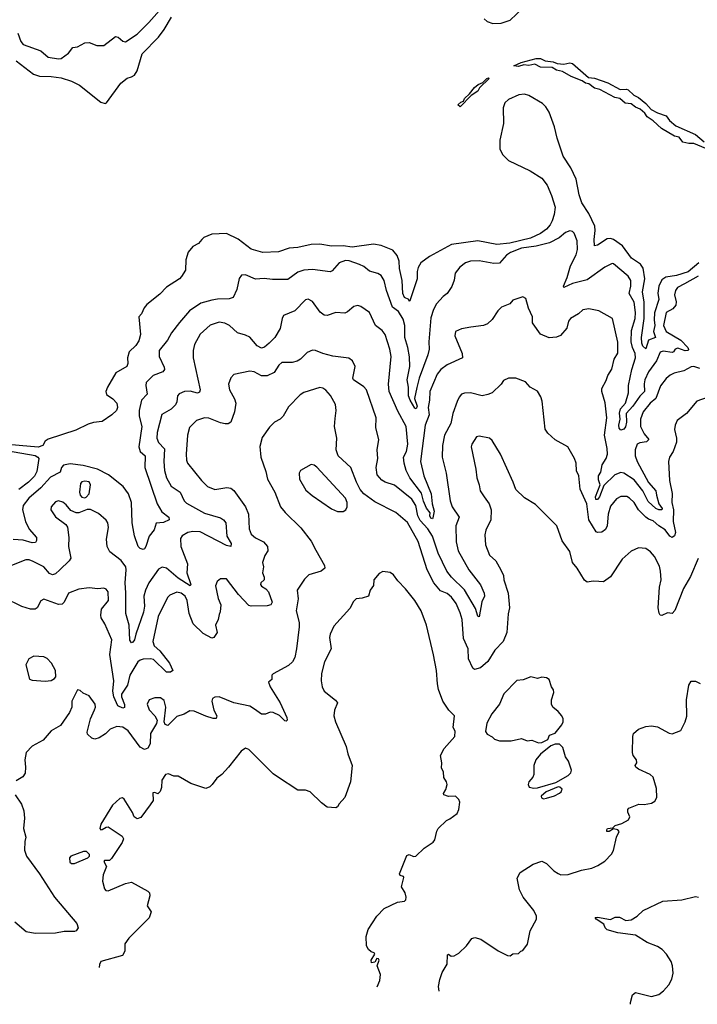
# Model space of a CAD drawing. Extents: x 1245432 to 1420865, y 606325 to 671314.
# Tile 89 of 256: x 1307060 to 1311698, y 613882 to 620618. Entities that reach past the tile are written whole.
import ezdxf

# ---------------------------------------------------------------- set-up
doc = ezdxf.new("R2010")
doc.units = 0

msp = doc.modelspace()

# ---------------------------------------------------------------- linework, layer by layer
at = {"layer": '0CON20XD'}
for points in [[(1307048.1, 620525), (1307068.6, 620468.6), (1307085, 620449.4), (1307205.3, 620405.3), (1307255, 620361.9), (1307325, 620351.1), (1307345, 620353.3), (1307395, 620388.2), (1307425, 620426.9), (1307455, 620431.8), (1307505, 620459.5), (1307535, 620462.5), (1307587.7, 620442.3), (1307635, 620442.5), (1307715, 620502.5), (1307735, 620498), (1307765, 620472), (1307785, 620465.7), (1307865, 620520), (1307945, 620599.1), (1308068.6, 620741.4)], [(1310355.7, 620594.3), (1310417.1, 620615), (1310503.6, 620696.4)], [(1307037.1, 620337.1), (1307155, 620245.8), (1307195, 620231.2), (1307275, 620229.7), (1307345, 620220.5), (1307415, 620197.1), (1307469.8, 620169.8), (1307615, 620054.2), (1307645, 620043.8), (1307655, 620050), (1307752, 620185), (1307795, 620218.1), (1307825, 620228.1), (1307845, 620238.6), (1307865, 620268.8), (1307899.5, 620385), (1308011, 620499), (1308049.3, 620550.7), (1308098.8, 620635)], [(1310239.2, 620625), (1310259.2, 620605), (1310298.3, 620591.7), (1310355.7, 620594.3)], [(1311757.3, 619737.3), (1311675, 619770.6), (1311640.2, 619770.2), (1311599.5, 619779.5), (1311574.2, 619814.2), (1311541.4, 619821.4), (1311452.9, 619872.9), (1311397.1, 619927.1), (1311353.9, 619953.9), (1311338.2, 619978.2), (1311306.3, 620006.3), (1311275, 620019.1), (1311245, 620043.1), (1311205, 620046.4), (1311168.6, 620078.6), (1311132.9, 620085), (1311031.2, 620141.2), (1310995, 620149.5), (1310955, 620179.2), (1310933.3, 620183.3), (1310910.9, 620200.9), (1310835, 620230.5), (1310775, 620264.8), (1310735, 620271.7), (1310705, 620290), (1310625, 620294.1), (1310585, 620312.9), (1310545, 620304.6), (1310511.1, 620308.9), (1310475, 620298), (1310441.7, 620301.7), (1310493.3, 620325), (1310595, 620351.5), (1310625, 620352.9), (1310656.5, 620336.5), (1310710.9, 620329.1)], [(1310710.9, 620329.1), (1310738.7, 620318.7), (1310785, 620314.5), (1310825, 620323.3), (1310845, 620319.5), (1310952.4, 620222.4), (1310995, 620217.7), (1311085, 620186.1), (1311170.7, 620140.7), (1311213.6, 620143.6), (1311225, 620138.5), (1311262.9, 620102.9), (1311296.2, 620086.2), (1311345, 620044.6), (1311383.1, 620003.1), (1311425, 619980), (1311485, 619960), (1311508.9, 619928.9), (1311551.2, 619891.2), (1311685, 619833.4), (1311745, 619781.4)], [(1310075, 620022.5), (1310060, 620035), (1310080, 620055), (1310098.3, 620061.7), (1310105, 620080), (1310140, 620110), (1310173.3, 620155), (1310197.5, 620175), (1310231.2, 620188.8), (1310257.5, 620215), (1310269.3, 620219.3), (1310272.5, 620215), (1310208, 620152), (1310195, 620130), (1310150, 620100), (1310075, 620022.5)], [(1311708.4, 618955), (1311635, 618892.5), (1311555, 618867.7), (1311483.3, 618856.7), (1311455, 618838.8), (1311434.6, 618795), (1311427.8, 618747.8), (1311434.2, 618705), (1311405, 618613.3), (1311401.9, 618565), (1311407.1, 618525), (1311397.9, 618485), (1311411.8, 618445), (1311365.1, 618424.9), (1311345, 618366), (1311325, 618384.6), (1311318.1, 618405), (1311316.6, 618445), (1311334.8, 618575), (1311333.6, 618685), (1311324.1, 618755.9), (1311338, 618845), (1311327.9, 618917.9), (1311309, 618945), (1311247.4, 618987.4), (1311185, 619070.2), (1311125, 619114.4), (1311105, 619120.3), (1311081.8, 619118.2), (1311015, 619074.6), (1310995, 619070), (1310991.2, 619115), (1311000, 619175), (1310996.1, 619205), (1310955, 619292.3), (1310907.4, 619365), (1310889.5, 619419.5), (1310867.9, 619527.9), (1310833.2, 619605), (1310780.3, 619685), (1310738.6, 619808.6), (1310721.6, 619885), (1310684.7, 619985), (1310661.8, 620021.8), (1310638.9, 620045), (1310545, 620099.8), (1310515, 620108.1), (1310476.9, 620103.1), (1310405, 620071.9), (1310380.9, 620049.1), (1310369.5, 620015), (1310371.7, 619908.3), (1310346.7, 619795), (1310345.5, 619735), (1310364.6, 619695), (1310405, 619654.5), (1310554.4, 619584.4), (1310635, 619532.9), (1310671.6, 619485), (1310701.2, 619415), (1310724.4, 619335), (1310719, 619285), (1310705, 619241.1), (1310691.9, 619215), (1310665.4, 619184.6), (1310625.6, 619154.4), (1310555.6, 619124.4), (1310415, 619089.7), (1310325, 619080.8), (1310195, 619106.1), (1310015, 619079.4), (1309865, 618999.2), (1309806.2, 618953.8), (1309788.3, 618921.7), (1309781.2, 618895), (1309779.6, 618845), (1309730, 618695), (1309725, 618692.5), (1309723, 618703), (1309695, 618717.3), (1309683.6, 618745), (1309677.6, 618835), (1309659.8, 618915), (1309656.5, 618966.5), (1309644.4, 619004.4), (1309615, 619041.6), (1309535, 619072.6), (1309482.3, 619082.3), (1309335, 619062.1), (1309275, 619070.5), (1309195, 619068.4), (1309115, 619081.4), (1309055, 619080.3), (1308965, 619059.5), (1308905, 619056.2), (1308830.8, 619029.2), (1308725, 619025.3), (1308645, 619048), (1308555, 619116.6), (1308475, 619156.4), (1308375, 619151.4), (1308321.1, 619128.9), (1308305.7, 619114.3), (1308284.1, 619085.9), (1308245, 619066.7), (1308213.1, 619026.9), (1308197.1, 618975), (1308194.5, 618905.5), (1308168.3, 618861.7), (1308153.6, 618846.4), (1308065, 618789.4), (1308019.5, 618740.5), (1307931.1, 618668.9), (1307912.2, 618647.8), (1307893.1, 618605), (1307875.5, 618584.5), (1307886.8, 618465), (1307875, 618420.6), (1307855, 618390), (1307810.2, 618345), (1307798.9, 618305), (1307800, 618265), (1307794, 618246), (1307718.4, 618201.6), (1307661.1, 618105), (1307650.3, 618075), (1307654.4, 618055), (1307696.8, 618025), (1307724.6, 617995), (1307730.3, 617965), (1307721.9, 617945), (1307691.7, 617915), (1307625, 617868.8), (1307565, 617862.8), (1307529.7, 617850.3), (1307445, 617809.1), (1307255, 617748), (1307235.5, 617735), (1307218.9, 617705), (1307186.4, 617693.6), (1306846.8, 617723.2)], [(1311705, 618864.4), (1311609.4, 618810.6), (1311562.5, 618785), (1311548.6, 618765), (1311542.9, 618735), (1311553.1, 618686.9), (1311550.4, 618665), (1311529.6, 618640.4), (1311484.5, 618615), (1311467.1, 618525), (1311485, 618484.6), (1311585.6, 618425.6), (1311633.8, 618375), (1311638.6, 618361.4), (1311635.2, 618354.8), (1311615, 618353.3), (1311565, 618370.4), (1311547.6, 618365), (1311535, 618345.4), (1311525, 618341.1), (1311465, 618349.5), (1311445, 618343.6), (1311419.8, 618285), (1311365, 618209.7), (1311339.1, 618155), (1311333.4, 618126.6), (1311336.4, 618073.6), (1311305, 618043.5), (1311257.4, 617975), (1311212, 617925), (1311214, 617865), (1311206.2, 617833.8), (1311195, 617816.7), (1311175, 617810), (1311163.3, 617823.3), (1311160.9, 617845), (1311170.5, 617885), (1311165.7, 617925.7), (1311173.5, 617956.5), (1311206.9, 617995), (1311227.3, 618065), (1311226.8, 618115), (1311250, 618225), (1311275.7, 618305), (1311272.5, 618335), (1311254, 618375), (1311245.5, 618415), (1311247.8, 618492.2), (1311272.7, 618575), (1311274.2, 618615), (1311266.5, 618685), (1311230.7, 618745), (1311243.9, 618795), (1311243.9, 618833.9), (1311225, 618862.9), (1311125, 618948.8), (1311115, 618950), (1311066.2, 618925), (1310945, 618837.3), (1310845, 618813.2), (1310785, 618786.2), (1310781.5, 618795), (1310808.5, 618855), (1310830.8, 618935), (1310869.6, 619010.4), (1310878, 619045), (1310875.6, 619105), (1310855, 619158.8), (1310845, 619170), (1310825, 619174.2), (1310795, 619163.3), (1310753.1, 619125), (1310687.3, 619092.7), (1310595, 619068.7), (1310495, 619054.5), (1310419.5, 619025), (1310392.5, 619007.5), (1310345, 618953.6), (1310305, 618949.1), (1310205, 618968.2), (1310145, 618965.5), (1310112.5, 618955), (1310073.1, 618925), (1310040, 618885), (1310034.2, 618835.8), (1310017, 618793), (1309986, 618745), (1309959.2, 618725), (1309912.9, 618675), (1309891.8, 618635), (1309875, 618577.5), (1309860.9, 618415), (1309862.9, 618365), (1309854.4, 618325.6), (1309793.8, 618165), (1309777.5, 618102.5), (1309762.7, 618027.3), (1309781.2, 617975), (1309775, 617956.5), (1309765, 617961.1), (1309732.7, 618015), (1309722.5, 618045), (1309721.4, 618105), (1309711.4, 618155), (1309729.4, 618245), (1309727.3, 618312.7), (1309717, 618375), (1309695.7, 618445), (1309696.8, 618525), (1309685, 618569.4), (1309652.1, 618622.1), (1309611.3, 618651.3), (1309570.4, 618765), (1309554.5, 618835), (1309535, 618867.1), (1309512, 618882), (1309455, 618898.6), (1309415, 618930), (1309385, 618944.4), (1309315, 618968.5), (1309290.9, 618970.9), (1309247.5, 618955), (1309199.1, 618900.9), (1309185, 618892.5), (1309065, 618910), (1309005, 618905.5), (1308965, 618890.6), (1308895, 618840.5), (1308789.8, 618839.8), (1308732.8, 618847.2), (1308675, 618843.6), (1308605, 618873.1), (1308579.1, 618870.9), (1308562.4, 618847.6), (1308547.2, 618772.8), (1308521.4, 618718.6), (1308495, 618708.1), (1308415, 618707.1), (1308375, 618700.4), (1308300.1, 618679.9), (1308223.5, 618626.5), (1308153.6, 618546.4), (1308098.9, 618475), (1308071.9, 618425), (1308015.7, 618355), (1308014.4, 618315), (1308049.7, 618240.3), (1308051.1, 618225), (1308039.9, 618210.1), (1307974.4, 618185), (1307926.9, 618135), (1307924.4, 618115), (1307932.8, 618057.2), (1307892.9, 618015), (1307876.9, 617945), (1307878, 617905), (1307895.8, 617835), (1307874.8, 617695), (1307883.7, 617665), (1307918.1, 617635), (1307917.3, 617555), (1308000.4, 617305), (1308032.3, 617252.3), (1308080, 617215), (1308082.9, 617197.1), (1308045, 617178), (1307995, 617173.3), (1307981.4, 617128.6), (1307945.6, 617084.4), (1307924, 617015), (1307915, 616998.8), (1307905, 616994), (1307885, 617000), (1307872, 617015), (1307846.7, 617086.7), (1307837.5, 617137.5), (1307829.3, 617175), (1307824.7, 617314.7), (1307804.5, 617375), (1307767.4, 617425), (1307669, 617505), (1307592.5, 617542.5), (1307495, 617568.5), (1307405, 617580.1), (1307359.6, 617570.4), (1307346.9, 617555), (1307337.1, 617522.9), (1307271.3, 617488.7), (1307204.2, 617415), (1307122.6, 617345), (1307083.8, 617295), (1307079.3, 617265), (1307100, 617185), (1307125, 617133.3), (1307174.3, 617075), (1307175.8, 617054.2), (1307169.2, 617040.8), (1307145, 617039.6), (1307085, 617057.3), (1307015, 617061.1)], [(1310147.5, 618515), (1310085, 618504.2), (1310044.2, 618485), (1310039.4, 618455), (1310089.2, 618335), (1310090, 618305), (1309985, 618257.9), (1309942.2, 618225), (1309918, 618192), (1309867.3, 618075), (1309865.4, 618015), (1309855.4, 617965), (1309863.4, 617915), (1309835, 617844), (1309802.6, 617595), (1309826.8, 617496.8), (1309875.8, 617375), (1309883.9, 617305), (1309897.7, 617255), (1309888.7, 617211.3), (1309885, 617204.3), (1309875, 617207.5), (1309867.3, 617225), (1309869.6, 617245), (1309845, 617276.1), (1309823.4, 617323.4), (1309809.5, 617379.5), (1309730, 617485), (1309704.8, 617534.8), (1309690.6, 617585), (1309688, 617625), (1309707.3, 617665), (1309716.5, 617715), (1309704.6, 617835), (1309649.1, 617939.1), (1309590, 618075), (1309583.4, 618125), (1309603.8, 618315), (1309594.1, 618365), (1309561.2, 618465), (1309541.9, 618491.9), (1309494.5, 618525), (1309453.9, 618613.9), (1309395, 618655.8), (1309375, 618662), (1309347.5, 618655), (1309305, 618618.8), (1309285, 618610), (1309225, 618615.8), (1309165, 618594.2), (1309145, 618595.7), (1309117.6, 618617.6), (1309065, 618689.2), (1309035, 618705.8), (1309017.3, 618702.7), (1308943.8, 618626.2), (1308865.8, 618594.2), (1308855.8, 618574.2), (1308842.5, 618505), (1308806, 618445), (1308768.8, 618405), (1308735, 618378), (1308715, 618370.6), (1308685, 618387.1), (1308635, 618445.5), (1308605, 618460.5), (1308550.8, 618475), (1308495.8, 618525.8), (1308465, 618542.9), (1308425, 618548.8), (1308365, 618527.3), (1308295, 618466.7), (1308255.5, 618395), (1308247.3, 618355), (1308247.5, 618305), (1308296.4, 618085), (1308290, 618070), (1308276.6, 618063.4), (1308227.9, 618077.9), (1308187.5, 618075), (1308150.7, 618059.3), (1308141.4, 618045), (1308135.5, 618004.5), (1308126.2, 617983.8), (1308096.5, 617953.5), (1308033.3, 617916.7), (1308001.8, 617795), (1307999.5, 617755), (1308010.6, 617725), (1308052.4, 617682.4), (1308047.1, 617595), (1308051.3, 617535), (1308065.4, 617485), (1308096.9, 617426.9), (1308158.6, 617385), (1308186, 617326), (1308201.1, 617311.1), (1308325, 617242.9), (1308435, 617211.1), (1308455, 617197.5), (1308470.5, 617175), (1308478.9, 617085), (1308507.5, 617035), (1308505, 617014), (1308475, 617021.8), (1308295, 617114.4), (1308245, 617116.4), (1308210.7, 617109.3), (1308173.1, 617086.9), (1308161.9, 617068.1), (1308163.1, 617015), (1308207.7, 616895), (1308204.6, 616835), (1308231.2, 616755), (1308227.5, 616745), (1308145, 616796.6), (1308065, 616866.5), (1308035, 616872.7), (1308011.3, 616858.7), (1307943.6, 616765), (1307920.5, 616715), (1307910.6, 616675), (1307913.7, 616606.3), (1307908.3, 616565), (1307854.7, 616415), (1307846.7, 616375), (1307835, 616360), (1307824.3, 616354.3), (1307813.1, 616373.1), (1307808.4, 616475), (1307786.2, 616555), (1307787, 616697), (1307781.3, 616765), (1307790, 616855), (1307786, 616875), (1307755, 616918.5), (1307678.2, 616978.2), (1307658.5, 617015), (1307654.5, 617064.5), (1307667.8, 617145), (1307664.3, 617175), (1307652, 617195), (1307598.9, 617238.9), (1307545, 617266.2), (1307521.7, 617268.3), (1307465, 617244), (1307446.1, 617243.9), (1307410.4, 617260.4), (1307379.1, 617299.1), (1307355, 617317.8), (1307325, 617325.6), (1307305, 617320), (1307275.8, 617285), (1307273.1, 617265), (1307305, 617217.5), (1307376.7, 617165), (1307387.3, 617147.3), (1307395.6, 617075), (1307394.4, 617014.4), (1307410.5, 616935), (1307398.5, 616915), (1307335, 616853.6), (1307305, 616827.3), (1307285, 616819.6), (1307265, 616829.6), (1307224.5, 616875), (1307152.5, 616912.5), (1307125, 616923.3), (1307102.7, 616922.7), (1307005, 616884.2)], [(1311715, 618231.2), (1311675, 618244.4), (1311655.7, 618244.3), (1311606.7, 618215), (1311540.2, 618199.8), (1311513.4, 618186.6), (1311485, 618164), (1311446.4, 618113.6), (1311413.7, 618026.3), (1311374.5, 617995), (1311327.8, 617935), (1311309.6, 617885), (1311308.5, 617835), (1311334.1, 617785), (1311366.7, 617745), (1311350.5, 617730.5), (1311305, 617724.1), (1311286.7, 617715), (1311272.3, 617675), (1311272, 617635), (1311287.4, 617595), (1311365, 617451.4), (1311413.9, 617395), (1311418.3, 617365), (1311435.2, 617305), (1311457, 617273), (1311454.4, 617265.6), (1311435.5, 617264.5), (1311415, 617273.4), (1311361.6, 617321.6), (1311325, 617395.7), (1311265, 617470.5), (1311195, 617515.9), (1311175, 617519.4), (1311134.5, 617505), (1311058.3, 617431.7), (1311029.7, 617355), (1311015, 617335.6), (1311002.7, 617335), (1311002.2, 617355), (1311032.5, 617435), (1311020.8, 617470.8), (1311022, 617498), (1311037.1, 617522.9), (1311046.1, 617573.9), (1311073.8, 617615), (1311083.6, 617645), (1311081.2, 617685), (1311061.8, 617775), (1311079.5, 617895), (1311067.7, 617997.7), (1311043.8, 618075), (1311043.8, 618095), (1311075, 618150), (1311086.4, 618183.6), (1311112, 618228), (1311128.9, 618295), (1311155, 618336.7), (1311155, 618412.5), (1311118.6, 618575), (1311025, 618625.6), (1310955, 618640.5), (1310915, 618632.5), (1310884, 618606), (1310830, 618575), (1310817.1, 618555), (1310805, 618507.5), (1310761.7, 618458.3), (1310735, 618445.7), (1310685, 618441.2), (1310625.7, 618465.7), (1310575, 618536.7), (1310570, 618545), (1310571.2, 618585), (1310542, 618645), (1310525, 618710), (1310505, 618722.5), (1310435, 618700), (1310415, 618673.3), (1310357.7, 618652.3), (1310332.7, 618627.3), (1310293, 618567), (1310262.1, 618537.9), (1310235, 618527.1), (1310147.5, 618515)], [(1311765, 618032.5), (1311695, 618009.4), (1311625, 617924), (1311560, 617875), (1311545.6, 617845), (1311541.1, 617815), (1311555.4, 617755.4), (1311555, 617727.5), (1311533.1, 617665), (1311508.1, 617625), (1311500.6, 617595), (1311508.5, 617465), (1311526.8, 617376.8), (1311524.2, 617315), (1311536.1, 617265), (1311534, 617185), (1311549.4, 617110.6), (1311543.1, 617086.9), (1311525, 617075.4), (1311510, 617085), (1311479, 617129), (1311435.9, 617155), (1311395, 617190.8), (1311365, 617200.5), (1311345, 617214.7), (1311295.3, 617265), (1311265, 617314.3), (1311235, 617344.4), (1311215, 617355.5), (1311175, 617355.6), (1311145, 617340), (1311105, 617290.8), (1311089.1, 617235), (1311080.4, 617155), (1311068.9, 617131.1), (1311045, 617112.5), (1311015, 617108.9), (1311005, 617114.4), (1310956.6, 617196.6), (1310942, 617305), (1310896.8, 617406.8), (1310888.1, 617498.1), (1310872.2, 617532.2), (1310868.2, 617585), (1310857.2, 617617.2), (1310811.2, 617695), (1310725, 617744.2), (1310675, 617790), (1310657.5, 617817.5), (1310637.3, 618007.3), (1310627.7, 618037.7), (1310605, 618077.5), (1310555, 618103.8), (1310521.7, 618141.7), (1310455, 618166), (1310405, 618166), (1310370.5, 618149.5), (1310356.7, 618125), (1310294.4, 618065.6), (1310265, 618054.3), (1310225, 618045.7), (1310145, 618064.4), (1310105, 618063.1), (1310085, 618055.8), (1310067.5, 618035), (1310054.5, 618005.5), (1310025.5, 617925), (1310011.5, 617855), (1309966.9, 617775), (1309954.5, 617704.5), (1309952.7, 617625), (1309979.5, 617515), (1310007, 617327), (1310020.5, 617285), (1310067.5, 617215), (1310045.5, 617154.5), (1310046.8, 617045), (1310060.7, 616985), (1310134.6, 616855), (1310215, 616752.5), (1310239.2, 616695), (1310240.5, 616675), (1310224.1, 616635.9), (1310205, 616532.5), (1310195, 616536.7), (1310179.6, 616589.6), (1310105, 616718.2), (1310014.8, 616804.8), (1309984.4, 616844.4), (1309925, 616968.9), (1309884.8, 617085), (1309853.3, 617135), (1309800.9, 617190.9), (1309786.4, 617225), (1309771, 617295), (1309745, 617338.5), (1309625, 617434.6), (1309561.2, 617455), (1309538.5, 617468.5), (1309507.8, 617505), (1309501.2, 617555), (1309510.4, 617615), (1309507.1, 617675), (1309519.4, 617745), (1309496.9, 617825), (1309500.4, 617895), (1309434.6, 618085), (1309415.8, 618105.8), (1309345.8, 618155), (1309340.6, 618165), (1309355.7, 618245), (1309338.8, 618285), (1309312.3, 618302.3), (1309204.1, 618315.9), (1309135, 618334.4), (1309085, 618355.7), (1309065, 618357.5), (1309027.8, 618342.2), (1308981.1, 618295), (1308958.4, 618281.6)], [(1308958.4, 618281.6), (1308925, 618273.3), (1308855, 618271.8), (1308835, 618254.5), (1308800.9, 618205), (1308755, 618180.9), (1308715, 618182), (1308665, 618209.1), (1308635, 618214.3), (1308525, 618190), (1308505, 618167.5), (1308490, 618125), (1308495.8, 618085), (1308530, 618025), (1308538.6, 617995), (1308529.4, 617935), (1308504.2, 617865), (1308487.2, 617852.8), (1308467.5, 617852.5), (1308435, 617859.6), (1308355, 617893.1), (1308325, 617894.6), (1308270, 617875), (1308222.3, 617827.7), (1308209.1, 617775), (1308198.5, 617645), (1308201.1, 617605), (1308209.4, 617585), (1308304.5, 617465), (1308345, 617424.5), (1308395, 617404.5), (1308477.1, 617417.1), (1308505, 617413.1), (1308525, 617397.1), (1308605.3, 617285.3), (1308625.5, 617235), (1308630.8, 617135), (1308645, 617098.1), (1308675, 617073.1), (1308728.6, 617045), (1308756.7, 617015), (1308757.8, 616985), (1308737.7, 616952.3), (1308722.2, 616905), (1308730, 616875), (1308721.2, 616835), (1308733.8, 616805), (1308733.8, 616785), (1308711.2, 616765), (1308709.2, 616755), (1308715, 616743.1), (1308745, 616725.6), (1308763.3, 616705), (1308787.3, 616632.7), (1308778.6, 616615), (1308755, 616608.8), (1308645.2, 616605.2), (1308629.6, 616609.6), (1308557.9, 616685), (1308475, 616793.8), (1308435, 616793.8), (1308411.2, 616775), (1308400.8, 616745), (1308419.3, 616659.3), (1308437.5, 616615), (1308433, 616567), (1308425, 616550), (1308418.9, 616515), (1308401.5, 616475), (1308411.8, 616425), (1308389.5, 616390.5), (1308375, 616387.3), (1308315, 616419.4), (1308248.1, 616485), (1308219.1, 616555), (1308207.3, 616645), (1308193.4, 616675), (1308165, 616694.7), (1308135, 616701.8), (1308087.9, 616682.1), (1308071.5, 616665), (1308008.5, 616535), (1307971.8, 616365), (1307980.5, 616335), (1308019.9, 616299.9), (1308085.3, 616215), (1308108.8, 616165), (1308092.5, 616155), (1308064.6, 616154.6), (1307975, 616240.6), (1307955, 616245.7), (1307905, 616242.6), (1307885, 616237.6), (1307867.9, 616225), (1307814.1, 616135), (1307798.7, 616065), (1307756.7, 616005), (1307757.1, 615985), (1307777.1, 615932.9), (1307778.3, 615911.7), (1307765, 615908.5), (1307731.9, 615925), (1307705, 615985.8), (1307698, 616025), (1307703.6, 616095), (1307677.3, 616275), (1307691.5, 616375), (1307643.3, 616485), (1307618.9, 616525), (1307614.4, 616545), (1307620, 616585), (1307666.9, 616645), (1307665.6, 616705), (1307652.1, 616722.1), (1307635, 616728.6), (1307595, 616725.6), (1307535, 616732.2), (1307465, 616723.1), (1307395, 616694.3), (1307365, 616634), (1307350.4, 616619.6), (1307325, 616617.9), (1307225, 616654), (1307205, 616643.3), (1307178.8, 616595), (1307165.7, 616584.3), (1307135, 616584.4), (1307075, 616603.1), (1306953, 616663)], [(1311705, 616931.2), (1311650.5, 616809.5), (1311603.5, 616726.5), (1311545, 616576.7), (1311525, 616556.7), (1311495, 616560), (1311455, 616541.2), (1311444.3, 616544.3), (1311437, 616557), (1311430.5, 616595), (1311438.5, 616735), (1311450.8, 616785), (1311446.5, 616846.5), (1311438.8, 616878.8), (1311405, 616946.2), (1311377.9, 616977.9), (1311345, 616999.4), (1311295, 617004.4), (1311245, 616981.9), (1311183.4, 616926.6), (1311103.1, 616806.9), (1311055, 616772.5), (1311025, 616773.8), (1310986.1, 616776.1), (1310945, 616770), (1310925, 616783.8), (1310876.9, 616865), (1310843.1, 616905), (1310825, 616980), (1310773.7, 617053.7), (1310736.6, 617156.6), (1310591.7, 617301.7), (1310516.4, 617346.4), (1310455, 617403.8), (1310438.8, 617455), (1310351.1, 617645), (1310295, 617738.8), (1310275, 617756.2), (1310205, 617768), (1310187.5, 617765), (1310155.8, 617715), (1310150.8, 617695), (1310183, 617543), (1310189.1, 617485), (1310205.8, 617435), (1310211.4, 617395), (1310240, 617355), (1310274.2, 617305), (1310287.1, 617265), (1310285, 617197.5), (1310251.4, 617125), (1310244.2, 617094.2), (1310249.4, 617025), (1310275.4, 616955.4), (1310318.8, 616915), (1310353.8, 616855), (1310370.8, 616815), (1310374.4, 616785), (1310404.5, 616695), (1310413.3, 616595), (1310404.4, 616554.4), (1310395.5, 616425), (1310369.6, 616365), (1310311.5, 616305), (1310265, 616227.5), (1310215.3, 616184.7), (1310172.9, 616172.9), (1310162.4, 616182.4), (1310131.8, 616245), (1310129.6, 616315), (1310098.6, 616385), (1310087.8, 616515), (1310075, 616560.8), (1310047.5, 616625), (1310015, 616668.5), (1309985, 616692.9), (1309939.7, 616709.7), (1309895.4, 616765), (1309849.2, 616855), (1309788, 617048), (1309715, 617179.2), (1309635, 617246.7), (1309490.4, 617320.4), (1309415.5, 617375), (1309391.5, 617405), (1309365.4, 617455), (1309326.5, 617555), (1309240.9, 617635), (1309226.2, 617675), (1309231.8, 617755), (1309213.8, 617835), (1309219.3, 617889.3), (1309227.3, 617945), (1309222.7, 617985), (1309186.4, 618046.4), (1309155, 618083.3), (1309135, 618097.1), (1309115, 618101.9), (1309005, 618067.5), (1308978.8, 618051.2), (1308900.5, 617969.5), (1308863.3, 617905), (1308843.3, 617885), (1308805, 617864), (1308769.7, 617830.3), (1308720.9, 617759.1), (1308702.7, 617697.3), (1308711.4, 617625), (1308745, 617526.7), (1308755.6, 617475), (1308807.1, 617385), (1308845.4, 617285.4), (1308876.2, 617246.2), (1308985, 617140.8), (1309055, 617050.8), (1309088, 616988), (1309147.1, 616885), (1309149.2, 616865), (1309123.3, 616845), (1309040.2, 616819.8), (1309010.2, 616789.8), (1308958.9, 616715), (1308965.4, 616655), (1308952.5, 616575), (1308972.2, 616495), (1308973.3, 616465), (1308955.3, 616314.7), (1308942.3, 616255), (1308926.4, 616225), (1308899.7, 616200.3), (1308795, 616143.3), (1308786.7, 616135), (1308786.7, 616105), (1308763.1, 616086.9), (1308774.4, 616055), (1308842.2, 615945), (1308887.5, 615845), (1308890, 615825), (1308885, 615818.8), (1308875, 615822.2), (1308838.6, 615858.6), (1308795, 615878.2), (1308775, 615880), (1308743.3, 615866.7), (1308716, 615866), (1308668.3, 615901.7), (1308635, 615921.4), (1308525, 615944.2), (1308425, 615985.8), (1308395, 615983.8), (1308380, 615975), (1308374.2, 615955), (1308388, 615895), (1308408.8, 615855), (1308405, 615837.5), (1308385, 615838), (1308335, 615853.8), (1308255, 615886.9), (1308225, 615889.2), (1308185, 615866), (1308135, 615850.8), (1308075, 615790), (1308056.7, 615796.7), (1308048.8, 615815), (1308060.8, 615915), (1308049.7, 615959.7), (1308025, 615978.9), (1307985, 615979.5), (1307946, 615965), (1307932.5, 615935), (1307946.1, 615896.1), (1307985.7, 615855), (1308000, 615825), (1307997, 615803), (1307954.5, 615735.5), (1307952.3, 615665), (1307936.5, 615635), (1307915, 615625.5), (1307885, 615641.5), (1307802.3, 615752.3), (1307765, 615778.5), (1307725, 615782.1), (1307679.2, 615765), (1307647.6, 615732.4), (1307603.3, 615705), (1307575, 615695.7), (1307553.8, 615703.8), (1307525, 615731.2), (1307521.4, 615745), (1307545.5, 615835), (1307573.3, 615896.7), (1307578.6, 615915), (1307575.8, 615935), (1307535, 615992.5), (1307495, 616010), (1307475, 616028), (1307455, 616032.5), (1307417.5, 615955), (1307416.2, 615915), (1307401.7, 615878.3), (1307340.5, 615789.5), (1307275, 615753.3), (1307220.3, 615689.7), (1307145, 615647.5), (1307104, 615605), (1307094.3, 615555), (1307100, 615505), (1307096.6, 615463.4), (1307080.9, 615439.1), (1307035, 615412)], [(1306600, 617735), (1307166.5, 617636.5), (1307185.4, 617625.4), (1307190.2, 617615), (1307178.3, 617528.3), (1307160.6, 617495), (1307120.9, 617455), (1307055, 617405.2)], [(1309275, 617253.8), (1309293.3, 617265), (1309302.5, 617285), (1309301.8, 617315), (1309290.9, 617345), (1309095, 617556.2), (1309075, 617571.2), (1309055, 617576.2), (1308983.3, 617535), (1308973.8, 617515), (1308975.8, 617475), (1309019.6, 617399.6), (1309062.1, 617362.1), (1309195, 617270.8), (1309235, 617254), (1309275, 617253.8)], [(1307505, 617348), (1307515, 617352.5), (1307535.6, 617375), (1307544.2, 617435), (1307535, 617455.7), (1307505, 617461.9), (1307485, 617455.5), (1307477.1, 617445), (1307468.8, 617385), (1307473.5, 617365), (1307485, 617352), (1307505, 617348)], [(1309507.1, 614002), (1309525.6, 614044.4), (1309529.2, 614085), (1309508, 614145), (1309520, 614185), (1309515, 614193.3), (1309504, 614196), (1309490, 614170), (1309467, 614167), (1309465.8, 614185), (1309490, 614225), (1309486.7, 614235), (1309465, 614241.2), (1309447.3, 614257.3), (1309433, 614283), (1309432.2, 614345), (1309445, 614393.8), (1309505.4, 614485), (1309555, 614537.5), (1309645, 614581.2), (1309695, 614587.5), (1309703.6, 614596.4), (1309705.7, 614614.3), (1309697.5, 614645), (1309674, 614685), (1309689.3, 614749.3), (1309686.2, 614756.2), (1309663.3, 614763.3), (1309659.2, 614775), (1309709.6, 614900.4), (1309725, 614907.3), (1309756, 614894), (1309772.5, 614895), (1309829.7, 614950.3), (1309889.6, 614990.4), (1309902.1, 615007.9), (1309915, 615067.5), (1309924.4, 615085.6), (1309980.9, 615139.1), (1310005, 615151.4), (1310055, 615187.5), (1310066, 615215), (1310072, 615265), (1310065, 615283.3), (1310042.5, 615305), (1309995, 615304), (1309963.3, 615315), (1309960, 615325), (1309977.8, 615352.2), (1309985.7, 615385), (1309981.2, 615405), (1309963.6, 615433.6), (1309961.7, 615471.7), (1309948.3, 615498.3), (1309950, 615535), (1309940, 615585), (1309965, 615632.5), (1310037.5, 615715), (1310041.7, 615751.7), (1310027.5, 615775), (1310036.2, 615855), (1309996.7, 615895), (1309956.7, 615955), (1309927.1, 616035), (1309918.9, 616075), (1309913.6, 616165), (1309892.8, 616272.8), (1309844.4, 616475), (1309808.9, 616575), (1309764, 616645), (1309701.2, 616725), (1309648.8, 616778.8), (1309619.7, 616819.7), (1309595, 616836.2), (1309545, 616842.5), (1309520.7, 616829.3), (1309483.3, 616785), (1309481.7, 616748.3), (1309460, 616715), (1309447.5, 616675), (1309405, 616660), (1309362.5, 616655), (1309345, 616637.5), (1309320.4, 616589.6), (1309210.6, 616469.4), (1309184.5, 616415), (1309181.7, 616391.7), (1309191.9, 616315), (1309147.1, 616225), (1309125.7, 616145), (1309124.3, 616094.3), (1309130.8, 616055), (1309144, 616025), (1309222.7, 615962.7), (1309236.2, 615945), (1309213.8, 615895), (1309210.8, 615855), (1309220.8, 615815), (1309295.8, 615645), (1309306, 615595), (1309335.7, 615515.7), (1309324, 615405), (1309285, 615297.5), (1309245.9, 615254.1), (1309235, 615233.3), (1309225, 615226.7), (1309165, 615230), (1309125, 615260), (1309047.5, 615335), (1309016.1, 615346.1), (1308965, 615346.7), (1308825, 615437.5), (1308795, 615460), (1308627.5, 615625), (1308605, 615634.3), (1308575.8, 615615), (1308488.8, 615505), (1308443.3, 615455), (1308410.5, 615429.5), (1308377.5, 615385), (1308360.7, 615369.3), (1308335, 615357.5), (1308232.3, 615392.3), (1308145, 615443.3), (1308115, 615443.3), (1308078.3, 615458.3), (1308057.5, 615455), (1308032, 615415), (1308030.6, 615365), (1308022.7, 615337.3), (1308005, 615322.5), (1307985, 615331.2), (1307972, 615328), (1307972.9, 615277.1), (1307952.9, 615247.1), (1307889.5, 615160.5), (1307865, 615151.8), (1307844.4, 615165), (1307832.5, 615195), (1307776.2, 615286.2), (1307763.9, 615293.9), (1307745, 615290), (1307695, 615244.4), (1307615.4, 615115), (1307609.2, 615085), (1307615, 615076.2), (1307625, 615077.5), (1307651.2, 615095), (1307665, 615095.5), (1307761.8, 615031.8), (1307769.6, 615015), (1307760.8, 614989.2), (1307689.6, 614880.4), (1307675, 614867.1), (1307640, 614865), (1307635, 614860), (1307653.3, 614825), (1307632.6, 614767.4), (1307626.4, 614725), (1307641.2, 614671.2), (1307650.6, 614660.6), (1307665, 614657.5), (1307785, 614708.6), (1307825, 614718.8), (1307937.3, 614657.3), (1307948, 614645), (1307951.2, 614625), (1307932.5, 614555), (1307959.6, 614515), (1307945.2, 614474.8), (1307807.5, 614335), (1307780, 614295), (1307780.5, 614245), (1307764.4, 614215.6), (1307615.5, 614174.5), (1307605.5, 614155), (1307603, 614133.5)], [(1307235, 616093.8), (1307275, 616097.5), (1307299.3, 616110.7), (1307306.4, 616123.6), (1307306.2, 616165), (1307278.8, 616215), (1307248.8, 616248.8), (1307225, 616258.8), (1307157, 616263), (1307122.5, 616245), (1307103.3, 616205), (1307127, 616107), (1307145, 616100), (1307235, 616093.8)], [(1309931, 613972.7), (1309927.1, 614005), (1309935, 614052.5), (1309951.1, 614098.9), (1309985, 614156.7), (1309988.8, 614221.2), (1309995, 614225.7), (1310012.5, 614212.5), (1310035, 614213.8), (1310065, 614231.2), (1310117.8, 614282.2), (1310155, 614332.5), (1310175, 614340), (1310217.5, 614327.5), (1310335, 614248), (1310400, 614215), (1310417, 614213), (1310435, 614227.5), (1310475, 614230), (1310490, 614245), (1310505, 614250), (1310536.1, 614293.9), (1310554, 614385), (1310597.5, 614465), (1310596.7, 614485), (1310578.8, 614525), (1310505.7, 614615), (1310481.9, 614665), (1310464.2, 614744.2), (1310485.5, 614785), (1310575, 614841.9), (1310635, 614860.4), (1310666, 614845), (1310715, 614796), (1310745, 614776), (1310765, 614768.8), (1310815, 614770), (1310905, 614799.4), (1310975.7, 614814.3), (1311017.9, 614832.1), (1311065, 614860.8), (1311111.1, 614908.9), (1311124.3, 614935), (1311146.2, 615025), (1311164, 615065), (1311153.8, 615075), (1311125, 615082.9), (1311095.5, 615064.5), (1311080, 615065), (1311078, 615075), (1311084.4, 615085), (1311120.7, 615089.3), (1311135.7, 615105), (1311180.7, 615119.3), (1311227.1, 615145), (1311237.1, 615165), (1311223.3, 615196.7), (1311222.5, 615215), (1311230, 615225), (1311298.3, 615251.7), (1311335, 615248), (1311385, 615258.6), (1311407.6, 615272.4), (1311422.1, 615297.9), (1311419.3, 615359.3), (1311395, 615435.8), (1311375, 615454.2), (1311295, 615490), (1311276.7, 615505), (1311273.3, 615515), (1311283.8, 615535), (1311282, 615555), (1311258.6, 615585), (1311254.5, 615604.5), (1311256.1, 615713.9), (1311261.2, 615735), (1311295, 615764), (1311345, 615782), (1311385, 615788), (1311425, 615781.2), (1311505, 615736.7), (1311525, 615733.3), (1311585, 615756), (1311614, 615814), (1311626.8, 615853.2), (1311623.3, 615965), (1311641.2, 616065), (1311655, 616092.5), (1311685, 616093.8), (1311717.3, 616077.3)], [(1310610.7, 615670.7), (1310635, 615674), (1310675.7, 615694.3), (1310685.9, 615724.1), (1310725, 615736), (1310771.4, 615795), (1310780, 615815), (1310780, 615835), (1310770.8, 615855), (1310745, 615885.8), (1310709.2, 615915), (1310700.6, 615935), (1310700.8, 615965), (1310716.2, 616015), (1310713.6, 616033.6), (1310700, 616055), (1310683.6, 616103.6), (1310665, 616116.2), (1310635, 616120), (1310605, 616111.2), (1310558.3, 616121.7), (1310507, 616103), (1310462.7, 616097.3), (1310373, 616007), (1310343.3, 615935), (1310291.7, 615868.3), (1310256.7, 615805), (1310248.3, 615748.3), (1310260.7, 615730.7), (1310293, 615713), (1310310, 615695), (1310343.9, 615683.9), (1310425, 615683.8), (1310495, 615700), (1310533.6, 615683.6), (1310565, 615688.8), (1310610.7, 615670.7)], [(1310578.3, 615361.7), (1310605, 615364), (1310729.5, 615400.5), (1310815, 615447.1), (1310832.5, 615465), (1310837.5, 615485), (1310815.6, 615545.6), (1310796.2, 615575), (1310778.3, 615638.3), (1310755, 615661.2), (1310725, 615662), (1310695, 615650), (1310625, 615592.5), (1310592.5, 615555), (1310580, 615515), (1310580, 615455), (1310571.4, 615435), (1310546, 615405), (1310540, 615385), (1310548.3, 615368.3), (1310578.3, 615361.7)], [(1310645, 615287.5), (1310665, 615293.3), (1310721.7, 615308.3), (1310755, 615326.2), (1310766.7, 615335), (1310773.3, 615355), (1310757.7, 615367.7), (1310745, 615368.8), (1310664.4, 615335.6), (1310630, 615305), (1310632.5, 615295), (1310645, 615287.5)], [(1307028.6, 615315), (1307072.4, 615252.4), (1307088.6, 615205), (1307091.9, 615155), (1307085.7, 615085.7), (1307102.9, 615025), (1307094.3, 614995), (1307093.6, 614936.4), (1307106.4, 614895), (1307195.8, 614775.8), (1307299.4, 614615), (1307451.4, 614435), (1307459.5, 614405), (1307446.9, 614385), (1307435, 614379.6), (1307365, 614380.8), (1307305, 614369.5), (1307165, 614367.1), (1307105, 614377.3), (1307027.8, 614445)], [(1307435, 614844.3), (1307527.5, 614885), (1307537.5, 614895), (1307537, 614907), (1307517, 614927), (1307496.4, 614926.4), (1307411.2, 614895), (1307400, 614885), (1307404.4, 614855), (1307415, 614844.3), (1307435, 614844.3)], [(1311241.6, 613882.1), (1311241.5, 613895), (1311255, 613946.2), (1311275, 613964), (1311385, 613935.8), (1311435, 613950), (1311467.1, 613975), (1311502.2, 614015), (1311523.6, 614055), (1311532.7, 614095), (1311528.5, 614145), (1311518.2, 614175), (1311487.5, 614225), (1311457.7, 614257.7), (1311425, 614277.3), (1311355, 614304.6), (1311274.1, 614354.1), (1311155, 614370.7), (1311082.1, 614392.1), (1311067.3, 614405), (1311059.5, 614429.5), (1311005, 614464.7), (1311000, 614475), (1311015, 614479), (1311105, 614463.3), (1311135, 614477.5), (1311165, 614478), (1311210, 614455), (1311245, 614460), (1311285.8, 614484.2), (1311327.5, 614525), (1311462.7, 614587.3), (1311593.2, 614596.8), (1311685, 614620), (1311706.1, 614616.1)]]:
    msp.add_lwpolyline(points, dxfattribs=at)

doc.saveas('drawing.dxf')
